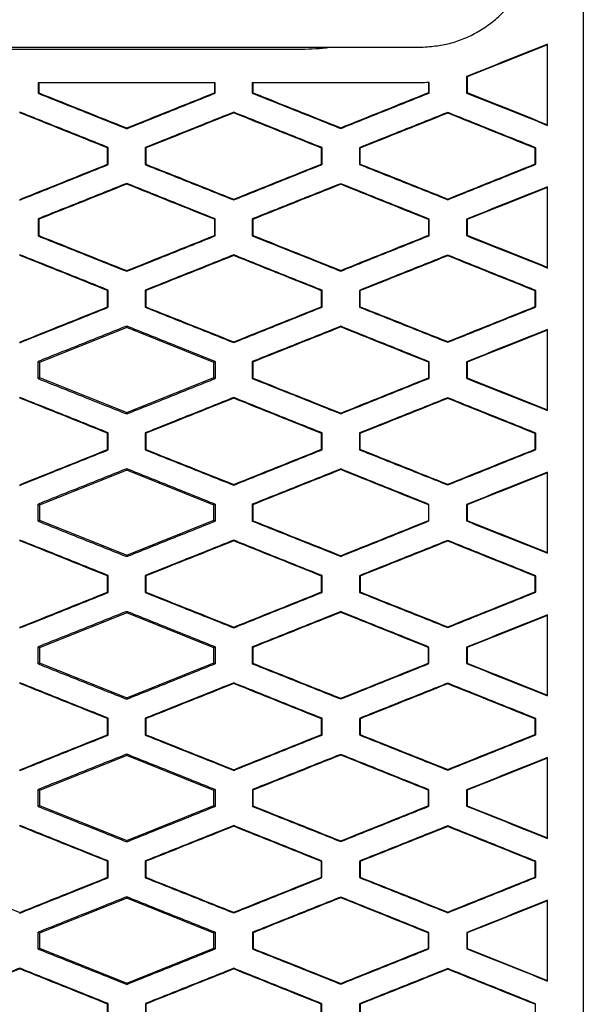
# Model space of a CAD drawing. Header units: millimetres. Extents: x -1263 to 1500, y -1080 to 1468.
# Tile 94 of 166: x 320 to 336, y 193 to 220. Entities that reach past the tile are written whole.
import ezdxf

# ---------------------------------------------------------------- set-up
doc = ezdxf.new("R2010")
doc.units = ezdxf.units.MM

msp = doc.modelspace()

# ---------------------------------------------------------------- linework, layer by layer
at = {"color": 7, "linetype": 'Continuous', "lineweight": 25}
for p, q in [((285.21, 219.538), (331.605, 219.538)), ((288.486, 219.488), (328.318, 219.488)), ((332.934, 218.72), (332.934, 218.256)), ((332.934, 218.72), (332.951, 218.709)), ((320.922, 218.538), (320.922, 218.248)), ((325.871, 218.538), (325.871, 218.263)), ((325.889, 218.251), (325.889, 218.538)), ((326.927, 218.538), (326.927, 218.251)), ((331.865, 218.551), (331.865, 218.267)), ((331.883, 218.255), (331.883, 218.552)), ((320.922, 218.248), (320.94, 218.26)), ((325.889, 218.251), (325.871, 218.263)), ((326.927, 218.251), (326.945, 218.263)), ((331.883, 218.255), (331.865, 218.267)), ((332.934, 218.256), (332.951, 218.268)), ((326.408, 217.699), (326.408, 217.717)), ((332.408, 217.692), (332.408, 217.711)), ((323.408, 217.256), (323.408, 217.275)), ((329.408, 217.262), (329.408, 217.281)), ((322.891, 216.727), (322.874, 216.715)), ((322.891, 216.249), (322.891, 216.727)), ((323.924, 216.727), (323.924, 216.249)), ((323.924, 216.727), (323.942, 216.715)), ((328.886, 216.724), (328.869, 216.712)), ((328.886, 216.253), (328.886, 216.724)), ((329.93, 216.723), (329.93, 216.253)), ((329.93, 216.723), (329.948, 216.711)), ((334.879, 216.719), (334.861, 216.707)), ((334.879, 216.258), (334.879, 216.719)), ((322.891, 216.249), (322.874, 216.261)), ((323.924, 216.249), (323.942, 216.261)), ((328.886, 216.253), (328.869, 216.264)), ((329.93, 216.253), (329.948, 216.265)), ((334.879, 216.258), (334.861, 216.269)), ((323.408, 215.72), (323.408, 215.702)), ((329.408, 215.714), (329.408, 215.696)), ((326.408, 215.259), (326.408, 215.277)), ((332.408, 215.265), (332.408, 215.284)), ((320.922, 214.728), (320.922, 214.248)), ((320.922, 214.728), (320.94, 214.716)), ((325.872, 214.714), (325.889, 214.726)), ((325.872, 214.714), (325.872, 214.262)), ((325.889, 214.251), (325.889, 214.726)), ((326.927, 214.725), (326.927, 214.251)), ((326.927, 214.725), (326.945, 214.713)), ((331.865, 214.71), (331.883, 214.721)), ((331.865, 214.71), (331.865, 214.267)), ((331.883, 214.255), (331.883, 214.721)), ((332.934, 214.721), (332.934, 214.256)), ((332.934, 214.721), (332.951, 214.709)), ((320.922, 214.248), (320.94, 214.26)), ((325.889, 214.251), (325.872, 214.262)), ((326.927, 214.251), (326.945, 214.263)), ((331.883, 214.255), (331.865, 214.267)), ((332.934, 214.256), (332.951, 214.268)), ((326.408, 213.699), (326.408, 213.718)), ((332.408, 213.692), (332.408, 213.711)), ((323.408, 213.256), (323.408, 213.275)), ((329.408, 213.262), (329.408, 213.281)), ((322.891, 212.727), (322.874, 212.715)), ((322.891, 212.249), (322.891, 212.727)), ((323.925, 212.727), (323.925, 212.25)), ((323.925, 212.727), (323.942, 212.715)), ((328.886, 212.724), (328.869, 212.712)), ((328.886, 212.253), (328.886, 212.724)), ((329.93, 212.723), (329.93, 212.253)), ((329.93, 212.723), (329.948, 212.711)), ((334.879, 212.719), (334.861, 212.707)), ((334.879, 212.258), (334.879, 212.719)), ((322.891, 212.249), (322.874, 212.261)), ((323.925, 212.25), (323.942, 212.261)), ((328.886, 212.253), (328.869, 212.264)), ((329.93, 212.253), (329.948, 212.265)), ((334.879, 212.258), (334.861, 212.269)), ((323.408, 211.677), (320.964, 210.7)), ((323.408, 211.72), (323.408, 211.677)), ((325.851, 210.7), (323.408, 211.677)), ((329.408, 211.714), (329.408, 211.696)), ((326.408, 211.259), (326.408, 211.278)), ((332.408, 211.266), (332.408, 211.285)), ((320.964, 210.7), (320.923, 210.728)), ((320.964, 210.7), (320.964, 210.276)), ((325.889, 210.725), (325.851, 210.7)), ((325.851, 210.277), (325.851, 210.7)), ((326.927, 210.725), (326.927, 210.251)), ((326.927, 210.725), (326.945, 210.713)), ((331.865, 210.709), (331.883, 210.721)), ((331.865, 210.709), (331.865, 210.267)), ((331.883, 210.255), (331.883, 210.721)), ((332.934, 210.72), (332.934, 210.256)), ((332.934, 210.72), (332.951, 210.709)), ((320.923, 210.248), (320.964, 210.276)), ((320.964, 210.276), (323.408, 209.299)), ((323.408, 209.299), (325.851, 210.277)), ((325.851, 210.277), (325.889, 210.251)), ((326.927, 210.251), (326.945, 210.263)), ((331.883, 210.255), (331.865, 210.267)), ((332.934, 210.256), (332.951, 210.268)), ((326.408, 209.698), (326.408, 209.717)), ((332.408, 209.692), (332.408, 209.71)), ((323.408, 209.256), (323.408, 209.299)), ((329.408, 209.262), (329.408, 209.281)), ((322.891, 208.727), (322.874, 208.715)), ((322.891, 208.249), (322.891, 208.727)), ((323.925, 208.726), (323.925, 208.25)), ((323.925, 208.726), (323.942, 208.714)), ((328.886, 208.723), (328.868, 208.711)), ((328.886, 208.253), (328.886, 208.723)), ((329.931, 208.723), (329.931, 208.254)), ((329.931, 208.723), (329.948, 208.711)), ((334.879, 208.719), (334.861, 208.707)), ((334.879, 208.258), (334.879, 208.719)), ((322.891, 208.249), (322.874, 208.261)), ((323.925, 208.25), (323.943, 208.262)), ((328.886, 208.253), (328.868, 208.265)), ((329.931, 208.254), (329.948, 208.266)), ((334.879, 208.258), (334.861, 208.27)), ((323.408, 207.677), (320.964, 206.7)), ((323.408, 207.72), (323.408, 207.677)), ((325.851, 206.7), (323.408, 207.677)), ((329.408, 207.714), (329.408, 207.695)), ((326.408, 207.259), (326.408, 207.278)), ((332.408, 207.266), (332.408, 207.285)), ((320.964, 206.7), (320.923, 206.728)), ((320.964, 206.7), (320.964, 206.276)), ((325.888, 206.725), (325.851, 206.7)), ((325.851, 206.277), (325.851, 206.7)), ((326.928, 206.724), (326.928, 206.252)), ((326.928, 206.724), (326.945, 206.713)), ((331.865, 206.709), (331.882, 206.721)), ((331.865, 206.709), (331.865, 206.267)), ((331.882, 206.256), (331.882, 206.721)), ((332.935, 206.72), (332.935, 206.256)), ((332.935, 206.72), (332.952, 206.708)), ((320.923, 206.249), (320.964, 206.276)), ((320.964, 206.276), (323.408, 205.299)), ((323.408, 205.299), (325.851, 206.277)), ((325.851, 206.277), (325.888, 206.251)), ((326.928, 206.252), (326.946, 206.264)), ((331.882, 206.256), (331.865, 206.267)), ((332.935, 206.256), (332.952, 206.268)), ((326.408, 205.698), (326.408, 205.716)), ((332.408, 205.691), (332.408, 205.71)), ((323.408, 205.257), (323.408, 205.299)), ((329.408, 205.263), (329.408, 205.282)), ((322.89, 204.726), (322.873, 204.714)), ((322.89, 204.25), (322.89, 204.726)), ((323.926, 204.726), (323.926, 204.25)), ((323.926, 204.726), (323.943, 204.714)), ((328.885, 204.723), (328.868, 204.711)), ((328.885, 204.254), (328.885, 204.723)), ((329.932, 204.722), (329.932, 204.254)), ((329.932, 204.722), (329.949, 204.71)), ((334.878, 204.718), (334.86, 204.706)), ((334.878, 204.258), (334.878, 204.718)), ((322.89, 204.25), (322.873, 204.262)), ((323.926, 204.25), (323.943, 204.262)), ((328.885, 204.254), (328.867, 204.265)), ((329.932, 204.254), (329.949, 204.266)), ((334.878, 204.258), (334.86, 204.27)), ((323.408, 203.677), (320.964, 202.7)), ((323.408, 203.719), (323.408, 203.677)), ((325.851, 202.7), (323.408, 203.677)), ((329.408, 203.713), (329.408, 203.694)), ((326.408, 203.26), (326.408, 203.279)), ((332.408, 203.267), (332.408, 203.286)), ((320.964, 202.7), (320.924, 202.727)), ((320.964, 202.7), (320.964, 202.276)), ((325.887, 202.724), (325.851, 202.7)), ((325.851, 202.277), (325.851, 202.7)), ((326.929, 202.724), (326.929, 202.253)), ((326.929, 202.724), (326.947, 202.712)), ((331.864, 202.708), (331.881, 202.72)), ((331.864, 202.708), (331.864, 202.268)), ((331.881, 202.256), (331.881, 202.72)), ((332.936, 202.719), (332.936, 202.257)), ((332.936, 202.719), (332.953, 202.707)), ((320.924, 202.249), (320.964, 202.276)), ((320.964, 202.276), (323.408, 201.299)), ((323.408, 201.299), (325.851, 202.277)), ((325.851, 202.277), (325.887, 202.252)), ((326.929, 202.253), (326.947, 202.265)), ((331.881, 202.256), (331.864, 202.268)), ((332.936, 202.257), (332.953, 202.269)), ((326.408, 201.696), (326.408, 201.715)), ((332.408, 201.69), (332.408, 201.708)), ((323.408, 201.258), (323.408, 201.299)), ((329.408, 201.264), (329.408, 201.283)), ((322.889, 200.725), (322.872, 200.714)), ((322.889, 200.251), (322.889, 200.725)), ((323.927, 200.725), (323.927, 200.251)), ((323.927, 200.725), (323.945, 200.713)), ((328.884, 200.722), (328.866, 200.71)), ((328.884, 200.254), (328.884, 200.722)), ((329.933, 200.721), (329.933, 200.255)), ((329.933, 200.721), (329.95, 200.709)), ((334.877, 200.717), (334.859, 200.705)), ((334.877, 200.259), (334.877, 200.717)), ((322.889, 200.251), (322.872, 200.263)), ((323.927, 200.251), (323.945, 200.263)), ((328.884, 200.254), (328.866, 200.266)), ((329.933, 200.255), (329.95, 200.267)), ((334.877, 200.259), (334.859, 200.271)), ((323.408, 199.677), (320.964, 198.7)), ((323.408, 199.717), (323.408, 199.677)), ((325.851, 198.7), (323.408, 199.677)), ((329.408, 199.711), (329.408, 199.693)), ((326.408, 199.262), (326.408, 199.281)), ((332.408, 199.269), (332.408, 199.288)), ((320.964, 198.7), (320.926, 198.726)), ((320.964, 198.7), (320.964, 198.276)), ((325.886, 198.723), (325.851, 198.7)), ((325.851, 198.277), (325.851, 198.7)), ((326.931, 198.723), (326.931, 198.254)), ((326.931, 198.723), (326.948, 198.711)), ((331.862, 198.707), (331.88, 198.719)), ((331.862, 198.707), (331.862, 198.269)), ((331.88, 198.257), (331.88, 198.719)), ((332.937, 198.718), (332.937, 198.258)), ((332.937, 198.718), (332.955, 198.707)), ((320.926, 198.25), (320.964, 198.276)), ((320.964, 198.276), (323.408, 197.299)), ((323.408, 197.299), (325.851, 198.277)), ((325.851, 198.277), (325.886, 198.253)), ((326.931, 198.254), (326.948, 198.265)), ((331.88, 198.257), (331.862, 198.269)), ((332.937, 198.258), (332.955, 198.27)), ((326.408, 197.695), (326.408, 197.714)), ((332.408, 197.688), (332.408, 197.707)), ((323.408, 197.26), (323.408, 197.299)), ((329.408, 197.266), (329.408, 197.285)), ((322.888, 196.724), (322.87, 196.713)), ((322.887, 196.252), (322.888, 196.724)), ((323.929, 196.724), (323.929, 196.252)), ((323.929, 196.724), (323.946, 196.712)), ((328.882, 196.721), (328.865, 196.709)), ((328.882, 196.256), (328.882, 196.721)), ((329.934, 196.72), (329.935, 196.256)), ((329.934, 196.72), (329.952, 196.708)), ((334.875, 196.716), (334.858, 196.704)), ((334.875, 196.26), (334.875, 196.716)), ((322.887, 196.252), (322.87, 196.264)), ((323.929, 196.252), (323.947, 196.264)), ((328.882, 196.256), (328.865, 196.267)), ((329.935, 196.256), (329.952, 196.268)), ((334.875, 196.26), (334.857, 196.272)), ((323.408, 195.677), (320.965, 194.7)), ((323.408, 195.715), (323.408, 195.677)), ((325.851, 194.7), (323.408, 195.677)), ((329.408, 195.71), (329.408, 195.691)), ((320.408, 195.259), (320.408, 195.277)), ((326.408, 195.264), (326.408, 195.283)), ((332.408, 195.271), (332.408, 195.289)), ((320.965, 194.7), (320.928, 194.725)), ((320.965, 194.7), (320.965, 194.276)), ((325.884, 194.722), (325.851, 194.7)), ((325.851, 194.277), (325.851, 194.7)), ((326.932, 194.722), (326.933, 194.255)), ((326.932, 194.722), (326.95, 194.71)), ((331.861, 194.706), (331.86, 194.27)), ((331.861, 194.706), (331.878, 194.718)), ((331.878, 194.259), (331.878, 194.718)), ((332.939, 194.717), (332.939, 194.259)), ((332.939, 194.717), (332.956, 194.705)), ((320.928, 194.252), (320.965, 194.276)), ((320.965, 194.276), (323.408, 193.299)), ((323.408, 193.299), (325.851, 194.277)), ((325.851, 194.277), (325.884, 194.254)), ((326.933, 194.255), (326.95, 194.267)), ((331.878, 194.259), (331.86, 194.27)), ((332.939, 194.259), (332.957, 194.271)), ((320.408, 193.698), (320.408, 193.716)), ((326.408, 193.693), (326.408, 193.712)), ((332.408, 193.686), (332.408, 193.705)), ((323.408, 193.262), (323.408, 193.299)), ((329.408, 193.268), (329.408, 193.287)), ((322.886, 192.723), (322.868, 192.711)), ((322.885, 192.253), (322.886, 192.723)), ((323.931, 192.722), (323.931, 192.254)), ((323.931, 192.722), (323.948, 192.711)), ((328.88, 192.719), (328.863, 192.708)), ((328.88, 192.257), (328.88, 192.719)), ((329.937, 192.719), (329.937, 192.258)), ((329.937, 192.719), (329.954, 192.707)), ((334.873, 192.715), (334.856, 192.703)), ((334.873, 192.262), (334.873, 192.715))]:
    msp.add_line(p, q, dxfattribs=at)
msp.add_arc((328.318, 225.538), 6.05, 270.0008, 277.3721, dxfattribs=at)
for points in [[(336.208, 224.205), (336.208, 209.149), (336.208, 194.087), (336.209, 178.961)], [(335.208, 219.608), (334.456, 219.308), (333.704, 219.008), (332.951, 218.709)], [(332.951, 218.709), (332.951, 218.562), (332.951, 218.415), (332.951, 218.268)], [(320.94, 218.538), (320.94, 218.445), (320.94, 218.353), (320.94, 218.26)], [(326.945, 218.538), (326.945, 218.446), (326.945, 218.355), (326.945, 218.263)], [(331.883, 218.552), (331.796, 218.546), (331.711, 218.541), (331.623, 218.538)], [(320.94, 218.26), (321.763, 217.932), (322.585, 217.603), (323.408, 217.275)], [(323.408, 217.275), (324.229, 217.604), (325.05, 217.933), (325.871, 218.263)], [(326.945, 218.263), (327.766, 217.936), (328.587, 217.608), (329.408, 217.281)], [(329.408, 217.281), (330.227, 217.609), (331.046, 217.938), (331.865, 218.267)], [(332.951, 218.268), (333.704, 217.968), (334.456, 217.668), (335.208, 217.368)], [(322.874, 216.715), (322.052, 217.045), (321.23, 217.374), (320.408, 217.704)], [(326.408, 217.699), (325.586, 217.371), (324.764, 217.043), (323.942, 216.715)], [(328.869, 216.712), (328.048, 217.041), (327.228, 217.37), (326.408, 217.699)], [(332.408, 217.692), (331.588, 217.365), (330.768, 217.038), (329.948, 216.711)], [(334.861, 216.707), (334.044, 217.035), (333.226, 217.364), (332.408, 217.692)], [(322.874, 216.261), (322.874, 216.412), (322.874, 216.564), (322.874, 216.715)], [(323.942, 216.715), (323.942, 216.564), (323.942, 216.412), (323.942, 216.261)], [(328.869, 216.264), (328.869, 216.414), (328.869, 216.563), (328.869, 216.712)], [(329.948, 216.711), (329.948, 216.562), (329.948, 216.414), (329.948, 216.265)], [(334.861, 216.269), (334.861, 216.415), (334.861, 216.561), (334.861, 216.707)], [(320.408, 215.272), (321.23, 215.602), (322.052, 215.931), (322.874, 216.261)], [(323.942, 216.261), (324.764, 215.933), (325.586, 215.605), (326.408, 215.277)], [(326.408, 215.277), (327.228, 215.606), (328.048, 215.935), (328.869, 216.264)], [(329.948, 216.265), (330.768, 215.938), (331.588, 215.611), (332.408, 215.284)], [(332.408, 215.284), (333.226, 215.613), (334.044, 215.941), (334.861, 216.269)], [(323.408, 215.702), (322.585, 215.373), (321.762, 215.045), (320.94, 214.716)], [(325.872, 214.714), (325.05, 215.043), (324.229, 215.372), (323.408, 215.702)], [(329.408, 215.696), (328.587, 215.368), (327.766, 215.041), (326.945, 214.713)], [(331.865, 214.71), (331.046, 215.038), (330.227, 215.367), (329.408, 215.696)], [(335.208, 215.608), (334.456, 215.308), (333.704, 215.009), (332.951, 214.709)], [(320.94, 214.716), (320.94, 214.564), (320.94, 214.412), (320.94, 214.26)], [(326.945, 214.713), (326.945, 214.563), (326.945, 214.413), (326.945, 214.263)], [(332.951, 214.709), (332.951, 214.562), (332.951, 214.415), (332.951, 214.268)], [(320.94, 214.26), (321.763, 213.931), (322.585, 213.603), (323.408, 213.275)], [(323.408, 213.275), (324.229, 213.604), (325.05, 213.933), (325.872, 214.262)], [(326.945, 214.263), (327.766, 213.936), (328.587, 213.608), (329.408, 213.281)], [(329.408, 213.281), (330.227, 213.609), (331.046, 213.938), (331.865, 214.267)], [(332.951, 214.268), (333.704, 213.968), (334.456, 213.668), (335.208, 213.368)], [(322.874, 212.715), (322.052, 213.045), (321.23, 213.374), (320.408, 213.704)], [(326.408, 213.699), (325.586, 213.371), (324.764, 213.043), (323.942, 212.715)], [(328.869, 212.712), (328.048, 213.041), (327.228, 213.37), (326.408, 213.699)], [(332.408, 213.692), (331.588, 213.365), (330.768, 213.038), (329.948, 212.711)], [(334.861, 212.707), (334.044, 213.035), (333.226, 213.364), (332.408, 213.692)], [(322.874, 212.261), (322.874, 212.412), (322.874, 212.564), (322.874, 212.715)], [(323.942, 212.715), (323.942, 212.564), (323.942, 212.412), (323.942, 212.261)], [(328.869, 212.264), (328.869, 212.414), (328.869, 212.563), (328.869, 212.712)], [(329.948, 212.711), (329.948, 212.562), (329.948, 212.414), (329.948, 212.265)], [(334.861, 212.269), (334.861, 212.415), (334.861, 212.561), (334.861, 212.707)], [(320.408, 211.272), (321.23, 211.602), (322.052, 211.931), (322.874, 212.261)], [(323.942, 212.261), (324.764, 211.933), (325.586, 211.605), (326.408, 211.278)], [(326.408, 211.278), (327.228, 211.606), (328.048, 211.935), (328.869, 212.264)], [(329.948, 212.265), (330.768, 211.938), (331.588, 211.611), (332.408, 211.285)], [(332.408, 211.285), (333.226, 211.613), (334.044, 211.941), (334.861, 212.269)], [(329.408, 211.696), (328.587, 211.368), (327.766, 211.04), (326.945, 210.713)], [(331.865, 210.709), (331.046, 211.038), (330.227, 211.367), (329.408, 211.696)], [(335.208, 211.608), (334.456, 211.308), (333.704, 211.008), (332.951, 210.709)], [(320.923, 210.248), (320.923, 210.408), (320.923, 210.568), (320.923, 210.728)], [(325.889, 210.725), (325.889, 210.567), (325.889, 210.409), (325.889, 210.251)], [(326.945, 210.713), (326.945, 210.563), (326.945, 210.413), (326.945, 210.263)], [(332.951, 210.709), (332.951, 210.562), (332.951, 210.415), (332.951, 210.268)], [(326.945, 210.263), (327.766, 209.936), (328.587, 209.608), (329.408, 209.281)], [(329.408, 209.281), (330.227, 209.61), (331.046, 209.938), (331.865, 210.267)], [(332.951, 210.268), (333.704, 209.968), (334.456, 209.668), (335.208, 209.369)], [(322.874, 208.715), (322.052, 209.044), (321.23, 209.374), (320.408, 209.703)], [(326.408, 209.698), (325.586, 209.37), (324.764, 209.042), (323.942, 208.714)], [(328.868, 208.711), (328.048, 209.04), (327.228, 209.369), (326.408, 209.698)], [(332.408, 209.692), (331.588, 209.365), (330.768, 209.038), (329.948, 208.711)], [(334.861, 208.707), (334.044, 209.035), (333.226, 209.363), (332.408, 209.692)], [(322.874, 208.261), (322.874, 208.412), (322.874, 208.564), (322.874, 208.715)], [(323.942, 208.714), (323.943, 208.564), (323.943, 208.413), (323.943, 208.262)], [(328.868, 208.265), (328.868, 208.414), (328.868, 208.563), (328.868, 208.711)], [(329.948, 208.711), (329.948, 208.562), (329.948, 208.414), (329.948, 208.266)], [(334.861, 208.27), (334.861, 208.415), (334.861, 208.561), (334.861, 208.707)], [(320.408, 207.273), (321.23, 207.602), (322.052, 207.932), (322.874, 208.261)], [(323.943, 208.262), (324.764, 207.934), (325.586, 207.606), (326.408, 207.278)], [(326.408, 207.278), (327.228, 207.607), (328.048, 207.936), (328.868, 208.265)], [(329.948, 208.266), (330.768, 207.939), (331.588, 207.612), (332.408, 207.285)], [(332.408, 207.285), (333.226, 207.613), (334.043, 207.942), (334.861, 208.27)], [(329.408, 207.695), (328.587, 207.368), (327.766, 207.04), (326.945, 206.713)], [(331.865, 206.709), (331.046, 207.038), (330.227, 207.366), (329.408, 207.695)], [(335.208, 207.608), (334.456, 207.308), (333.704, 207.008), (332.952, 206.708)], [(320.923, 206.249), (320.923, 206.408), (320.923, 206.568), (320.923, 206.728)], [(325.888, 206.725), (325.888, 206.567), (325.888, 206.409), (325.888, 206.251)], [(326.945, 206.713), (326.946, 206.563), (326.946, 206.413), (326.946, 206.264)], [(332.952, 206.708), (332.952, 206.562), (332.952, 206.415), (332.952, 206.268)], [(326.946, 206.264), (327.766, 205.936), (328.587, 205.609), (329.408, 205.282)], [(329.408, 205.282), (330.227, 205.61), (331.046, 205.939), (331.865, 206.267)], [(332.952, 206.268), (333.704, 205.969), (334.456, 205.669), (335.208, 205.369)], [(322.873, 204.714), (322.051, 205.044), (321.23, 205.373), (320.408, 205.703)], [(326.408, 205.698), (325.586, 205.37), (324.765, 205.042), (323.943, 204.714)], [(328.868, 204.711), (328.048, 205.04), (327.228, 205.369), (326.408, 205.698)], [(332.408, 205.691), (331.588, 205.364), (330.769, 205.037), (329.949, 204.71)], [(334.86, 204.706), (334.043, 205.034), (333.225, 205.363), (332.408, 205.691)], [(322.873, 204.262), (322.873, 204.413), (322.873, 204.564), (322.873, 204.714)], [(323.943, 204.714), (323.943, 204.563), (323.943, 204.413), (323.943, 204.262)], [(328.867, 204.265), (328.867, 204.414), (328.868, 204.562), (328.868, 204.711)], [(329.949, 204.71), (329.949, 204.562), (329.949, 204.414), (329.949, 204.266)], [(334.86, 204.27), (334.86, 204.416), (334.86, 204.561), (334.86, 204.706)], [(320.408, 203.274), (321.23, 203.603), (322.051, 203.932), (322.873, 204.262)], [(323.943, 204.262), (324.765, 203.935), (325.586, 203.607), (326.408, 203.279)], [(326.408, 203.279), (327.228, 203.608), (328.048, 203.937), (328.867, 204.265)], [(329.949, 204.266), (330.769, 203.939), (331.588, 203.613), (332.408, 203.286)], [(332.408, 203.286), (333.225, 203.614), (334.043, 203.942), (334.86, 204.27)], [(329.408, 203.694), (328.588, 203.367), (327.767, 203.039), (326.947, 202.712)], [(331.864, 202.708), (331.045, 203.037), (330.227, 203.365), (329.408, 203.694)], [(335.208, 203.607), (334.457, 203.307), (333.705, 203.007), (332.953, 202.707)], [(320.924, 202.249), (320.924, 202.409), (320.924, 202.568), (320.924, 202.727)], [(325.887, 202.724), (325.887, 202.567), (325.887, 202.409), (325.887, 202.252)], [(326.947, 202.712), (326.947, 202.563), (326.947, 202.414), (326.947, 202.265)], [(332.953, 202.707), (332.953, 202.561), (332.953, 202.415), (332.953, 202.269)], [(326.947, 202.265), (327.767, 201.937), (328.588, 201.61), (329.408, 201.283)], [(329.408, 201.283), (330.227, 201.611), (331.045, 201.94), (331.864, 202.268)], [(332.953, 202.269), (333.705, 201.97), (334.457, 201.67), (335.208, 201.371)], [(322.872, 200.714), (322.051, 201.043), (321.229, 201.372), (320.408, 201.701)], [(326.408, 201.696), (325.587, 201.369), (324.766, 201.041), (323.945, 200.713)], [(328.866, 200.71), (328.047, 201.039), (327.227, 201.368), (326.408, 201.696)], [(332.408, 201.69), (331.589, 201.363), (330.77, 201.036), (329.95, 200.709)], [(334.859, 200.705), (334.042, 201.033), (333.225, 201.361), (332.408, 201.69)], [(322.872, 200.263), (322.872, 200.413), (322.872, 200.563), (322.872, 200.714)], [(323.945, 200.713), (323.945, 200.563), (323.945, 200.413), (323.945, 200.263)], [(328.866, 200.266), (328.866, 200.414), (328.866, 200.562), (328.866, 200.71)], [(329.95, 200.709), (329.95, 200.562), (329.95, 200.414), (329.95, 200.267)], [(334.859, 200.271), (334.859, 200.416), (334.859, 200.561), (334.859, 200.705)], [(320.408, 199.276), (321.229, 199.605), (322.05, 199.934), (322.872, 200.263)], [(323.945, 200.263), (324.766, 199.936), (325.587, 199.608), (326.408, 199.281)], [(326.408, 199.281), (327.227, 199.609), (328.047, 199.938), (328.866, 200.266)], [(329.95, 200.267), (330.77, 199.941), (331.589, 199.614), (332.408, 199.288)], [(332.408, 199.288), (333.225, 199.615), (334.042, 199.943), (334.859, 200.271)], [(329.408, 199.693), (328.588, 199.365), (327.768, 199.038), (326.948, 198.711)], [(331.862, 198.707), (331.044, 199.036), (330.226, 199.364), (329.408, 199.693)], [(335.208, 199.605), (334.457, 199.306), (333.706, 199.006), (332.955, 198.707)], [(320.926, 198.25), (320.926, 198.409), (320.926, 198.567), (320.926, 198.726)], [(325.886, 198.723), (325.886, 198.567), (325.886, 198.41), (325.886, 198.253)], [(326.948, 198.711), (326.948, 198.562), (326.948, 198.414), (326.948, 198.265)], [(332.955, 198.707), (332.955, 198.561), (332.955, 198.416), (332.955, 198.27)], [(326.948, 198.265), (327.768, 197.939), (328.588, 197.612), (329.408, 197.285)], [(329.408, 197.285), (330.226, 197.613), (331.044, 197.941), (331.862, 198.269)], [(332.955, 198.27), (333.706, 197.971), (334.457, 197.672), (335.208, 197.372)], [(322.87, 196.713), (322.049, 197.042), (321.229, 197.371), (320.408, 197.7)], [(326.408, 197.695), (325.587, 197.367), (324.767, 197.04), (323.946, 196.712)], [(328.865, 196.709), (328.046, 197.038), (327.227, 197.366), (326.408, 197.695)], [(332.408, 197.688), (331.589, 197.361), (330.771, 197.035), (329.952, 196.708)], [(334.858, 196.704), (334.041, 197.032), (333.225, 197.36), (332.408, 197.688)], [(322.87, 196.264), (322.87, 196.413), (322.87, 196.563), (322.87, 196.713)], [(323.946, 196.712), (323.946, 196.563), (323.946, 196.413), (323.947, 196.264)], [(328.865, 196.267), (328.865, 196.415), (328.865, 196.562), (328.865, 196.709)], [(329.952, 196.708), (329.952, 196.562), (329.952, 196.415), (329.952, 196.268)], [(334.857, 196.272), (334.858, 196.416), (334.858, 196.56), (334.858, 196.704)], [(317.943, 196.262), (318.764, 195.934), (319.586, 195.606), (320.408, 195.277)], [(320.408, 195.277), (321.229, 195.606), (322.049, 195.935), (322.87, 196.264)], [(323.947, 196.264), (324.767, 195.937), (325.588, 195.61), (326.408, 195.283)], [(326.408, 195.283), (327.227, 195.611), (328.046, 195.939), (328.865, 196.267)], [(329.952, 196.268), (330.771, 195.942), (331.589, 195.616), (332.408, 195.289)], [(332.408, 195.289), (333.225, 195.617), (334.041, 195.945), (334.857, 196.272)], [(329.408, 195.691), (328.589, 195.364), (327.769, 195.037), (326.95, 194.71)], [(331.861, 194.706), (331.043, 195.034), (330.226, 195.363), (329.408, 195.691)], [(335.208, 195.603), (334.458, 195.304), (333.707, 195.005), (332.956, 194.705)], [(320.928, 194.252), (320.928, 194.409), (320.928, 194.567), (320.928, 194.725)], [(325.884, 194.722), (325.884, 194.566), (325.884, 194.41), (325.884, 194.254)], [(326.95, 194.71), (326.95, 194.562), (326.95, 194.414), (326.95, 194.267)], [(332.956, 194.705), (332.957, 194.561), (332.957, 194.416), (332.957, 194.271)], [(326.95, 194.267), (327.77, 193.94), (328.589, 193.614), (329.408, 193.287)], [(329.408, 193.287), (330.226, 193.615), (331.043, 193.943), (331.86, 194.27)], [(332.957, 194.271), (333.707, 193.972), (334.458, 193.673), (335.208, 193.374)], [(320.408, 193.698), (319.587, 193.369), (318.766, 193.041), (317.945, 192.713)], [(322.868, 192.711), (322.048, 193.04), (321.228, 193.369), (320.408, 193.698)], [(326.408, 193.693), (325.588, 193.365), (324.768, 193.038), (323.948, 192.711)], [(328.863, 192.708), (328.045, 193.036), (327.226, 193.364), (326.408, 193.693)], [(332.408, 193.686), (331.59, 193.36), (330.772, 193.033), (329.954, 192.707)], [(334.856, 192.703), (334.04, 193.031), (333.224, 193.358), (332.408, 193.686)], [(322.868, 192.265), (322.868, 192.414), (322.868, 192.562), (322.868, 192.711)], [(323.948, 192.711), (323.948, 192.562), (323.949, 192.414), (323.949, 192.266)], [(328.863, 192.269), (328.863, 192.415), (328.863, 192.561), (328.863, 192.708)], [(329.954, 192.707), (329.954, 192.561), (329.954, 192.415), (329.954, 192.27)]]:
    msp.add_open_spline(points, degree=3, dxfattribs=at)
for points, knots in [([(331.605, 219.538), (331.684, 219.542), (331.838, 219.549), (332.059, 219.572), (332.265, 219.604), (332.535, 219.663), (332.872, 219.775), (333.262, 219.969), (333.626, 220.21), (333.946, 220.494), (334.229, 220.821), (334.386, 221.064), (334.468, 221.19)], [0, 0, 0, 0, 0.068781, 0.133163, 0.193297, 0.249372, 0.372366, 0.499609, 0.62634, 0.749708, 0.869355, 1, 1, 1, 1]), ([(335.208, 219.627), (334.829, 219.476), (334.071, 219.174), (333.313, 218.871), (332.934, 218.72)], [0, 0, 0, 0, 0.500273, 1, 1, 1, 1]), ([(335.208, 217.349), (335.208, 217.729), (335.208, 218.488), (335.208, 219.247), (335.208, 219.627)], [0, 0, 0, 0, 0.499855, 1, 1, 1, 1]), ([(325.889, 218.538), (325.337, 218.538), (324.233, 218.538), (322.578, 218.538), (321.474, 218.538), (320.922, 218.538)], [0, 0, 0, 0, 0.3335711, 0.6669018, 1, 1, 1, 1]), ([(331.623, 218.538), (331.101, 218.538), (330.058, 218.538), (328.492, 218.538), (327.449, 218.538), (326.927, 218.538)], [0, 0, 0, 0, 0.333579, 0.66691, 1, 1, 1, 1]), ([(320.922, 218.248), (321.336, 218.083), (322.165, 217.752), (322.993, 217.421), (323.408, 217.256)], [0, 0, 0, 0, 0.499541, 1, 1, 1, 1]), ([(323.408, 217.256), (323.821, 217.422), (324.648, 217.753), (325.475, 218.085), (325.889, 218.251)], [0, 0, 0, 0, 0.499484, 1, 1, 1, 1]), ([(326.927, 218.251), (327.34, 218.087), (328.167, 217.757), (328.994, 217.427), (329.408, 217.262)], [0, 0, 0, 0, 0.499537, 1, 1, 1, 1]), ([(329.408, 217.262), (329.82, 217.427), (330.645, 217.758), (331.47, 218.089), (331.883, 218.255)], [0, 0, 0, 0, 0.499539, 1, 1, 1, 1]), ([(332.934, 218.256), (333.313, 218.105), (334.071, 217.803), (334.829, 217.5), (335.208, 217.349)], [0, 0, 0, 0, 0.499767, 1, 1, 1, 1]), ([(322.891, 216.727), (322.477, 216.893), (321.649, 217.225), (320.821, 217.557), (320.408, 217.722)], [0, 0, 0, 0, 0.5004569, 1, 1, 1, 1]), ([(326.408, 217.717), (325.993, 217.552), (325.166, 217.222), (324.338, 216.892), (323.924, 216.727)], [0, 0, 0, 0, 0.500512, 1, 1, 1, 1]), ([(328.886, 216.724), (328.473, 216.889), (327.647, 217.221), (326.82, 217.552), (326.408, 217.717)], [0, 0, 0, 0, 0.500469, 1, 1, 1, 1]), ([(332.408, 217.711), (331.994, 217.546), (331.169, 217.217), (330.343, 216.887), (329.93, 216.723)], [0, 0, 0, 0, 0.500435, 1, 1, 1, 1]), ([(334.879, 216.719), (334.467, 216.884), (333.643, 217.215), (332.819, 217.545), (332.408, 217.711)], [0, 0, 0, 0, 0.500253, 1, 1, 1, 1]), ([(320.408, 215.253), (320.821, 215.419), (321.649, 215.751), (322.477, 216.083), (322.891, 216.249)], [0, 0, 0, 0, 0.499505, 1, 1, 1, 1]), ([(323.924, 216.249), (324.338, 216.084), (325.166, 215.754), (325.993, 215.424), (326.408, 215.259)], [0, 0, 0, 0, 0.499529, 1, 1, 1, 1]), ([(326.408, 215.259), (326.82, 215.424), (327.647, 215.755), (328.473, 216.087), (328.886, 216.253)], [0, 0, 0, 0, 0.49949, 1, 1, 1, 1]), ([(329.93, 216.253), (330.343, 216.089), (331.169, 215.759), (331.994, 215.43), (332.408, 215.265)], [0, 0, 0, 0, 0.499608, 1, 1, 1, 1]), ([(332.408, 215.265), (332.819, 215.431), (333.643, 215.761), (334.467, 216.092), (334.879, 216.258)], [0, 0, 0, 0, 0.499704, 1, 1, 1, 1]), ([(323.408, 215.72), (322.993, 215.555), (322.165, 215.224), (321.336, 214.893), (320.922, 214.728)], [0, 0, 0, 0, 0.5004967, 1, 1, 1, 1]), ([(325.889, 214.726), (325.475, 214.892), (324.648, 215.223), (323.821, 215.555), (323.408, 215.72)], [0, 0, 0, 0, 0.500475, 1, 1, 1, 1]), ([(329.408, 215.714), (328.994, 215.549), (328.167, 215.22), (327.34, 214.89), (326.927, 214.725)], [0, 0, 0, 0, 0.500502, 1, 1, 1, 1]), ([(331.883, 214.721), (331.47, 214.887), (330.645, 215.218), (329.82, 215.549), (329.408, 215.714)], [0, 0, 0, 0, 0.500419, 1, 1, 1, 1]), ([(335.208, 215.627), (334.829, 215.476), (334.071, 215.174), (333.313, 214.872), (332.934, 214.721)], [0, 0, 0, 0, 0.500281, 1, 1, 1, 1]), ([(335.208, 213.349), (335.208, 213.729), (335.208, 214.488), (335.208, 215.247), (335.208, 215.627)], [0, 0, 0, 0, 0.499801, 1, 1, 1, 1]), ([(320.922, 214.248), (321.336, 214.083), (322.165, 213.752), (322.993, 213.421), (323.408, 213.256)], [0, 0, 0, 0, 0.499548, 1, 1, 1, 1]), ([(323.408, 213.256), (323.821, 213.421), (324.648, 213.753), (325.475, 214.085), (325.889, 214.251)], [0, 0, 0, 0, 0.49948, 1, 1, 1, 1]), ([(326.927, 214.251), (327.34, 214.087), (328.167, 213.757), (328.994, 213.427), (329.408, 213.262)], [0, 0, 0, 0, 0.4995447, 1, 1, 1, 1]), ([(329.408, 213.262), (329.82, 213.427), (330.645, 213.758), (331.47, 214.089), (331.883, 214.255)], [0, 0, 0, 0, 0.499534, 1, 1, 1, 1]), ([(332.934, 214.256), (333.313, 214.105), (334.071, 213.803), (334.829, 213.5), (335.208, 213.349)], [0, 0, 0, 0, 0.499775, 1, 1, 1, 1]), ([(322.891, 212.727), (322.477, 212.893), (321.649, 213.225), (320.821, 213.557), (320.408, 213.722)], [0, 0, 0, 0, 0.50045, 1, 1, 1, 1]), ([(326.408, 213.718), (325.993, 213.552), (325.166, 213.222), (324.338, 212.892), (323.925, 212.727)], [0, 0, 0, 0, 0.500515, 1, 1, 1, 1]), ([(328.886, 212.724), (328.473, 212.889), (327.647, 213.221), (326.82, 213.552), (326.408, 213.718)], [0, 0, 0, 0, 0.500462, 1, 1, 1, 1]), ([(332.408, 213.711), (331.994, 213.546), (331.169, 213.217), (330.343, 212.887), (329.93, 212.723)], [0, 0, 0, 0, 0.500438, 1, 1, 1, 1]), ([(334.879, 212.719), (334.467, 212.884), (333.643, 213.215), (332.819, 213.545), (332.408, 213.711)], [0, 0, 0, 0, 0.500247, 1, 1, 1, 1]), ([(320.408, 211.254), (320.821, 211.419), (321.649, 211.751), (322.477, 212.083), (322.891, 212.249)], [0, 0, 0, 0, 0.4995032, 1, 1, 1, 1]), ([(323.925, 212.25), (324.338, 212.084), (325.166, 211.754), (325.993, 211.424), (326.408, 211.259)], [0, 0, 0, 0, 0.499533, 1, 1, 1, 1]), ([(326.408, 211.259), (326.82, 211.424), (327.647, 211.755), (328.473, 212.087), (328.886, 212.253)], [0, 0, 0, 0, 0.499489, 1, 1, 1, 1]), ([(329.93, 212.253), (330.343, 212.089), (331.169, 211.76), (331.994, 211.43), (332.408, 211.266)], [0, 0, 0, 0, 0.499612, 1, 1, 1, 1]), ([(332.408, 211.266), (332.819, 211.431), (333.643, 211.762), (334.467, 212.092), (334.879, 212.258)], [0, 0, 0, 0, 0.499701, 1, 1, 1, 1]), ([(323.408, 211.72), (322.993, 211.555), (322.165, 211.224), (321.336, 210.893), (320.923, 210.728)], [0, 0, 0, 0, 0.500496, 1, 1, 1, 1]), ([(325.889, 210.725), (325.475, 210.891), (324.648, 211.223), (323.821, 211.555), (323.408, 211.72)], [0, 0, 0, 0, 0.500471, 1, 1, 1, 1]), ([(329.408, 211.714), (328.994, 211.549), (328.167, 211.22), (327.34, 210.89), (326.927, 210.725)], [0, 0, 0, 0, 0.500503, 1, 1, 1, 1]), ([(331.883, 210.721), (331.47, 210.887), (330.645, 211.218), (329.82, 211.549), (329.408, 211.714)], [0, 0, 0, 0, 0.5004144, 1, 1, 1, 1]), ([(335.208, 211.627), (334.829, 211.476), (334.071, 211.174), (333.313, 210.871), (332.934, 210.72)], [0, 0, 0, 0, 0.500283, 1, 1, 1, 1]), ([(335.208, 209.35), (335.208, 209.729), (335.208, 210.488), (335.208, 211.247), (335.208, 211.627)], [0, 0, 0, 0, 0.499782, 1, 1, 1, 1]), ([(320.923, 210.248), (321.336, 210.083), (322.165, 209.752), (322.993, 209.422), (323.408, 209.256)], [0, 0, 0, 0, 0.499551, 1, 1, 1, 1]), ([(323.408, 209.256), (323.821, 209.422), (324.648, 209.753), (325.475, 210.085), (325.889, 210.251)], [0, 0, 0, 0, 0.499481, 1, 1, 1, 1]), ([(326.927, 210.251), (327.34, 210.087), (328.167, 209.757), (328.994, 209.427), (329.408, 209.262)], [0, 0, 0, 0, 0.4995468, 1, 1, 1, 1]), ([(329.408, 209.262), (329.82, 209.428), (330.645, 209.759), (331.47, 210.09), (331.883, 210.255)], [0, 0, 0, 0, 0.499536, 1, 1, 1, 1]), ([(332.934, 210.256), (333.313, 210.105), (334.071, 209.803), (334.829, 209.501), (335.208, 209.35)], [0, 0, 0, 0, 0.499777, 1, 1, 1, 1]), ([(322.891, 208.727), (322.477, 208.893), (321.649, 209.225), (320.821, 209.556), (320.408, 209.722)], [0, 0, 0, 0, 0.5004489, 1, 1, 1, 1]), ([(326.408, 209.717), (325.993, 209.552), (325.166, 209.222), (324.338, 208.891), (323.925, 208.726)], [0, 0, 0, 0, 0.500513, 1, 1, 1, 1]), ([(328.886, 208.723), (328.472, 208.889), (327.647, 209.22), (326.82, 209.552), (326.408, 209.717)], [0, 0, 0, 0, 0.500461, 1, 1, 1, 1]), ([(332.408, 209.71), (331.995, 209.546), (331.169, 209.216), (330.343, 208.887), (329.931, 208.723)], [0, 0, 0, 0, 0.5004366, 1, 1, 1, 1]), ([(334.879, 208.719), (334.467, 208.884), (333.643, 209.215), (332.819, 209.545), (332.408, 209.71)], [0, 0, 0, 0, 0.500246, 1, 1, 1, 1]), ([(320.408, 207.254), (320.821, 207.42), (321.649, 207.752), (322.477, 208.083), (322.891, 208.249)], [0, 0, 0, 0, 0.499507, 1, 1, 1, 1]), ([(323.925, 208.25), (324.338, 208.085), (325.166, 207.755), (325.994, 207.424), (326.408, 207.259)], [0, 0, 0, 0, 0.499533, 1, 1, 1, 1]), ([(326.408, 207.259), (326.82, 207.425), (327.646, 207.756), (328.472, 208.087), (328.886, 208.253)], [0, 0, 0, 0, 0.499493, 1, 1, 1, 1]), ([(329.931, 208.254), (330.343, 208.089), (331.169, 207.76), (331.995, 207.431), (332.408, 207.266)], [0, 0, 0, 0, 0.499611, 1, 1, 1, 1]), ([(332.408, 207.266), (332.819, 207.431), (333.643, 207.762), (334.467, 208.093), (334.879, 208.258)], [0, 0, 0, 0, 0.499705, 1, 1, 1, 1]), ([(323.408, 207.72), (322.993, 207.554), (322.165, 207.224), (321.337, 206.893), (320.923, 206.728)], [0, 0, 0, 0, 0.500491, 1, 1, 1, 1]), ([(325.888, 206.725), (325.475, 206.891), (324.648, 207.222), (323.821, 207.554), (323.408, 207.72)], [0, 0, 0, 0, 0.500472, 1, 1, 1, 1]), ([(329.408, 207.714), (328.994, 207.549), (328.168, 207.219), (327.341, 206.889), (326.928, 206.724)], [0, 0, 0, 0, 0.500498, 1, 1, 1, 1]), ([(331.882, 206.721), (331.469, 206.886), (330.645, 207.217), (329.82, 207.548), (329.408, 207.714)], [0, 0, 0, 0, 0.500416, 1, 1, 1, 1]), ([(335.208, 207.627), (334.829, 207.475), (334.071, 207.173), (333.313, 206.871), (332.935, 206.72)], [0, 0, 0, 0, 0.500279, 1, 1, 1, 1]), ([(335.208, 205.35), (335.208, 205.73), (335.208, 206.488), (335.208, 207.247), (335.208, 207.627)], [0, 0, 0, 0, 0.499795, 1, 1, 1, 1]), ([(320.923, 206.249), (321.337, 206.084), (322.165, 205.753), (322.993, 205.422), (323.408, 205.257)], [0, 0, 0, 0, 0.499548, 1, 1, 1, 1]), ([(323.408, 205.257), (323.821, 205.423), (324.648, 205.754), (325.474, 206.085), (325.888, 206.251)], [0, 0, 0, 0, 0.499488, 1, 1, 1, 1]), ([(326.928, 206.252), (327.341, 206.087), (328.168, 205.758), (328.994, 205.428), (329.408, 205.263)], [0, 0, 0, 0, 0.4995434, 1, 1, 1, 1]), ([(329.408, 205.263), (329.82, 205.428), (330.645, 205.759), (331.469, 206.09), (331.882, 206.256)], [0, 0, 0, 0, 0.499542, 1, 1, 1, 1]), ([(332.935, 206.256), (333.313, 206.105), (334.072, 205.803), (334.829, 205.501), (335.208, 205.35)], [0, 0, 0, 0, 0.499772, 1, 1, 1, 1]), ([(322.89, 204.726), (322.476, 204.892), (321.649, 205.224), (320.821, 205.556), (320.408, 205.721)], [0, 0, 0, 0, 0.500453, 1, 1, 1, 1]), ([(326.408, 205.716), (325.994, 205.551), (325.166, 205.221), (324.339, 204.891), (323.926, 204.726)], [0, 0, 0, 0, 0.500506, 1, 1, 1, 1]), ([(328.885, 204.723), (328.472, 204.888), (327.646, 205.22), (326.82, 205.551), (326.408, 205.716)], [0, 0, 0, 0, 0.500465, 1, 1, 1, 1]), ([(332.408, 205.71), (331.995, 205.545), (331.169, 205.216), (330.344, 204.886), (329.932, 204.722)], [0, 0, 0, 0, 0.500429, 1, 1, 1, 1]), ([(334.878, 204.718), (334.466, 204.883), (333.643, 205.214), (332.819, 205.544), (332.408, 205.71)], [0, 0, 0, 0, 0.500251, 1, 1, 1, 1]), ([(320.408, 203.255), (320.821, 203.421), (321.649, 203.752), (322.476, 204.084), (322.89, 204.25)], [0, 0, 0, 0, 0.4995165, 1, 1, 1, 1]), ([(323.926, 204.25), (324.339, 204.085), (325.167, 203.755), (325.994, 203.425), (326.408, 203.26)], [0, 0, 0, 0, 0.4995268, 1, 1, 1, 1]), ([(326.408, 203.26), (326.82, 203.426), (327.646, 203.757), (328.472, 204.088), (328.885, 204.254)], [0, 0, 0, 0, 0.499503, 1, 1, 1, 1]), ([(329.932, 204.254), (330.344, 204.09), (331.17, 203.761), (331.995, 203.432), (332.408, 203.267)], [0, 0, 0, 0, 0.499605, 1, 1, 1, 1]), ([(332.408, 203.267), (332.819, 203.432), (333.643, 203.763), (334.466, 204.093), (334.878, 204.258)], [0, 0, 0, 0, 0.499714, 1, 1, 1, 1]), ([(323.408, 203.719), (322.993, 203.553), (322.166, 203.223), (321.338, 202.892), (320.924, 202.727)], [0, 0, 0, 0, 0.500481, 1, 1, 1, 1]), ([(325.887, 202.724), (325.474, 202.89), (324.647, 203.222), (323.821, 203.553), (323.408, 203.719)], [0, 0, 0, 0, 0.500479, 1, 1, 1, 1]), ([(329.408, 203.713), (328.994, 203.548), (328.168, 203.218), (327.342, 202.888), (326.929, 202.724)], [0, 0, 0, 0, 0.500488, 1, 1, 1, 1]), ([(331.881, 202.72), (331.469, 202.886), (330.644, 203.217), (329.82, 203.548), (329.408, 203.713)], [0, 0, 0, 0, 0.500423, 1, 1, 1, 1]), ([(335.208, 203.626), (334.829, 203.474), (334.072, 203.172), (333.314, 202.87), (332.936, 202.719)], [0, 0, 0, 0, 0.500269, 1, 1, 1, 1]), ([(335.208, 201.352), (335.208, 201.731), (335.208, 202.488), (335.208, 203.246), (335.208, 203.626)], [0, 0, 0, 0, 0.49984, 1, 1, 1, 1]), ([(320.924, 202.249), (321.338, 202.084), (322.166, 201.754), (322.994, 201.424), (323.408, 201.258)], [0, 0, 0, 0, 0.499539, 1, 1, 1, 1]), ([(323.408, 201.258), (323.821, 201.424), (324.647, 201.755), (325.474, 202.086), (325.887, 202.252)], [0, 0, 0, 0, 0.4995, 1, 1, 1, 1]), ([(326.929, 202.253), (327.342, 202.088), (328.168, 201.758), (328.994, 201.429), (329.408, 201.264)], [0, 0, 0, 0, 0.499534, 1, 1, 1, 1]), ([(329.408, 201.264), (329.82, 201.429), (330.644, 201.76), (331.468, 202.091), (331.881, 202.256)], [0, 0, 0, 0, 0.499554, 1, 1, 1, 1]), ([(332.936, 202.257), (333.314, 202.106), (334.072, 201.804), (334.829, 201.503), (335.208, 201.352)], [0, 0, 0, 0, 0.499762, 1, 1, 1, 1]), ([(322.889, 200.725), (322.475, 200.891), (321.648, 201.223), (320.821, 201.554), (320.408, 201.72)], [0, 0, 0, 0, 0.500463, 1, 1, 1, 1]), ([(326.408, 201.715), (325.994, 201.55), (325.167, 201.22), (324.34, 200.89), (323.927, 200.725)], [0, 0, 0, 0, 0.500493, 1, 1, 1, 1]), ([(328.884, 200.722), (328.471, 200.888), (327.646, 201.219), (326.82, 201.55), (326.408, 201.715)], [0, 0, 0, 0, 0.500475, 1, 1, 1, 1]), ([(332.408, 201.708), (331.995, 201.544), (331.17, 201.215), (330.345, 200.886), (329.933, 200.721)], [0, 0, 0, 0, 0.500417, 1, 1, 1, 1]), ([(334.877, 200.717), (334.465, 200.882), (333.642, 201.213), (332.819, 201.543), (332.408, 201.708)], [0, 0, 0, 0, 0.500262, 1, 1, 1, 1]), ([(320.408, 199.257), (320.821, 199.422), (321.648, 199.754), (322.475, 200.085), (322.889, 200.251)], [0, 0, 0, 0, 0.4995306, 1, 1, 1, 1]), ([(323.927, 200.251), (324.34, 200.086), (325.167, 199.757), (325.994, 199.427), (326.408, 199.262)], [0, 0, 0, 0, 0.499515, 1, 1, 1, 1]), ([(326.408, 199.262), (326.82, 199.427), (327.646, 199.758), (328.471, 200.089), (328.884, 200.254)], [0, 0, 0, 0, 0.4995171, 1, 1, 1, 1]), ([(329.933, 200.255), (330.345, 200.091), (331.17, 199.762), (331.995, 199.433), (332.408, 199.269)], [0, 0, 0, 0, 0.499592, 1, 1, 1, 1]), ([(332.408, 199.269), (332.819, 199.434), (333.642, 199.764), (334.465, 200.094), (334.877, 200.259)], [0, 0, 0, 0, 0.499728, 1, 1, 1, 1]), ([(323.408, 199.717), (322.994, 199.552), (322.166, 199.222), (321.339, 198.891), (320.926, 198.726)], [0, 0, 0, 0, 0.500466, 1, 1, 1, 1]), ([(325.886, 198.723), (325.473, 198.889), (324.647, 199.22), (323.82, 199.552), (323.408, 199.717)], [0, 0, 0, 0, 0.500492, 1, 1, 1, 1]), ([(329.408, 199.711), (328.995, 199.547), (328.169, 199.217), (327.343, 198.887), (326.931, 198.723)], [0, 0, 0, 0, 0.5004729, 1, 1, 1, 1]), ([(331.88, 198.719), (331.467, 198.885), (330.644, 199.215), (329.819, 199.546), (329.408, 199.711)], [0, 0, 0, 0, 0.500436, 1, 1, 1, 1]), ([(335.208, 199.624), (334.83, 199.473), (334.073, 199.171), (333.315, 198.869), (332.937, 198.718)], [0, 0, 0, 0, 0.5002535, 1, 1, 1, 1]), ([(335.208, 197.353), (335.208, 197.732), (335.208, 198.489), (335.208, 199.246), (335.208, 199.624)], [0, 0, 0, 0, 0.499917, 1, 1, 1, 1]), ([(320.926, 198.25), (321.339, 198.085), (322.167, 197.755), (322.994, 197.425), (323.408, 197.26)], [0, 0, 0, 0, 0.499524, 1, 1, 1, 1]), ([(323.408, 197.26), (323.82, 197.425), (324.647, 197.756), (325.472, 198.087), (325.886, 198.253)], [0, 0, 0, 0, 0.4995167, 1, 1, 1, 1]), ([(326.931, 198.254), (327.343, 198.089), (328.169, 197.76), (328.995, 197.431), (329.408, 197.266)], [0, 0, 0, 0, 0.499519, 1, 1, 1, 1]), ([(329.408, 197.266), (329.819, 197.431), (330.644, 197.762), (331.467, 198.092), (331.88, 198.257)], [0, 0, 0, 0, 0.499571, 1, 1, 1, 1]), ([(332.937, 198.258), (333.316, 198.107), (334.073, 197.806), (334.83, 197.504), (335.208, 197.353)], [0, 0, 0, 0, 0.499745, 1, 1, 1, 1]), ([(322.888, 196.724), (322.474, 196.89), (321.647, 197.222), (320.821, 197.553), (320.408, 197.718)], [0, 0, 0, 0, 0.500478, 1, 1, 1, 1]), ([(326.408, 197.714), (325.994, 197.549), (325.168, 197.219), (324.342, 196.889), (323.929, 196.724)], [0, 0, 0, 0, 0.500476, 1, 1, 1, 1]), ([(328.882, 196.721), (328.47, 196.886), (327.645, 197.217), (326.82, 197.548), (326.408, 197.714)], [0, 0, 0, 0, 0.500491, 1, 1, 1, 1]), ([(332.408, 197.707), (331.995, 197.542), (331.171, 197.213), (330.346, 196.884), (329.934, 196.72)], [0, 0, 0, 0, 0.500399, 1, 1, 1, 1]), ([(334.875, 196.716), (334.464, 196.881), (333.642, 197.211), (332.819, 197.542), (332.408, 197.707)], [0, 0, 0, 0, 0.500279, 1, 1, 1, 1]), ([(320.408, 195.259), (320.821, 195.424), (321.647, 195.755), (322.474, 196.086), (322.887, 196.252)], [0, 0, 0, 0, 0.499549, 1, 1, 1, 1]), ([(323.929, 196.252), (324.342, 196.088), (325.168, 195.758), (325.994, 195.429), (326.408, 195.264)], [0, 0, 0, 0, 0.499497, 1, 1, 1, 1]), ([(326.408, 195.264), (326.82, 195.429), (327.645, 195.759), (328.469, 196.09), (328.882, 196.256)], [0, 0, 0, 0, 0.499536, 1, 1, 1, 1]), ([(329.935, 196.256), (330.347, 196.092), (331.171, 195.763), (331.995, 195.435), (332.408, 195.271)], [0, 0, 0, 0, 0.499574, 1, 1, 1, 1]), ([(332.408, 195.271), (332.819, 195.436), (333.641, 195.765), (334.464, 196.095), (334.875, 196.26)], [0, 0, 0, 0, 0.499747, 1, 1, 1, 1]), ([(323.408, 195.715), (322.994, 195.55), (322.167, 195.22), (321.341, 194.89), (320.928, 194.725)], [0, 0, 0, 0, 0.500447, 1, 1, 1, 1]), ([(325.884, 194.722), (325.471, 194.888), (324.646, 195.219), (323.82, 195.55), (323.408, 195.715)], [0, 0, 0, 0, 0.50051, 1, 1, 1, 1]), ([(329.408, 195.71), (328.995, 195.545), (328.17, 195.216), (327.345, 194.886), (326.932, 194.722)], [0, 0, 0, 0, 0.5004531, 1, 1, 1, 1]), ([(331.878, 194.718), (331.466, 194.883), (330.643, 195.214), (329.819, 195.544), (329.408, 195.71)], [0, 0, 0, 0, 0.500456, 1, 1, 1, 1]), ([(335.208, 195.622), (334.83, 195.471), (334.074, 195.17), (333.317, 194.868), (332.939, 194.717)], [0, 0, 0, 0, 0.500232, 1, 1, 1, 1]), ([(335.208, 193.355), (335.208, 193.733), (335.208, 194.489), (335.208, 195.244), (335.208, 195.622)], [0, 0, 0, 0, 0.5000311, 1, 1, 1, 1]), ([(320.928, 194.252), (321.341, 194.087), (322.168, 193.757), (322.994, 193.427), (323.408, 193.262)], [0, 0, 0, 0, 0.499504, 1, 1, 1, 1]), ([(323.408, 193.262), (323.82, 193.427), (324.646, 193.758), (325.471, 194.089), (325.884, 194.254)], [0, 0, 0, 0, 0.499538, 1, 1, 1, 1]), ([(326.933, 194.255), (327.345, 194.091), (328.17, 193.762), (328.995, 193.433), (329.408, 193.268)], [0, 0, 0, 0, 0.499498, 1, 1, 1, 1]), ([(329.408, 193.268), (329.819, 193.433), (330.643, 193.763), (331.466, 194.093), (331.878, 194.259)], [0, 0, 0, 0, 0.499593, 1, 1, 1, 1]), ([(332.939, 194.259), (333.317, 194.109), (334.074, 193.807), (334.83, 193.506), (335.208, 193.355)], [0, 0, 0, 0, 0.499722, 1, 1, 1, 1]), ([(320.408, 193.716), (319.994, 193.551), (319.167, 193.221), (318.34, 192.89), (317.927, 192.725)], [0, 0, 0, 0, 0.500391, 1, 1, 1, 1]), ([(322.886, 192.723), (322.472, 192.889), (321.647, 193.22), (320.82, 193.551), (320.408, 193.716)], [0, 0, 0, 0, 0.500499, 1, 1, 1, 1]), ([(326.408, 193.712), (325.995, 193.547), (325.169, 193.217), (324.343, 192.887), (323.931, 192.722)], [0, 0, 0, 0, 0.500455, 1, 1, 1, 1]), ([(328.88, 192.719), (328.468, 192.885), (327.644, 193.216), (326.82, 193.546), (326.408, 193.712)], [0, 0, 0, 0, 0.500512, 1, 1, 1, 1]), ([(332.408, 193.705), (331.996, 193.54), (331.172, 193.212), (330.348, 192.883), (329.937, 192.719)], [0, 0, 0, 0, 0.500378, 1, 1, 1, 1]), ([(334.873, 192.715), (334.462, 192.88), (333.641, 193.21), (332.819, 193.54), (332.408, 193.705)], [0, 0, 0, 0, 0.500301, 1, 1, 1, 1])]:
    msp.add_open_spline(points, degree=3, knots=knots, dxfattribs=at)

doc.saveas('drawing.dxf')
